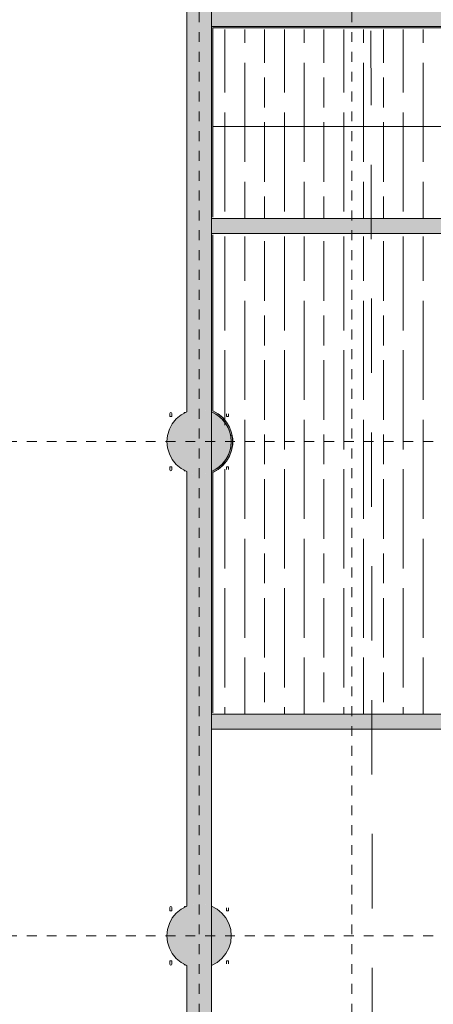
# Model space of a CAD drawing. Header units: millimetres. Extents: x 4.1 to 90.4, y -1.2 to 68.4.
# Tile 19 of 256: x 15.7 to 19.9, y 50 to 60. Entities that reach past the tile are written whole.
import ezdxf

# ---------------------------------------------------------------- set-up
doc = ezdxf.new("R2010")
doc.units = ezdxf.units.MM
doc.linetypes.add('Dash Dot 3_16_', pattern=[0.007938, 0.004763, -0.001587, 0, -0.001587])
doc.linetypes.add('JIS_02_0.7', pattern=[1.35, 0.75, -0.6])
doc.layers.add('A-DETL', color=94, linetype='Continuous', lineweight=5, true_color=0x00a600)
for name, color, linetype, lineweight in [('A-FLOR-LEVL', 7, 'Continuous', 5), ('A-FLOR-PATT', 7, 'Continuous', 15), ('A-WALL', 7, 'Continuous', 5), ('A-WALL-PATT', 7, 'Continuous', 13), ('I-WALL', 7, 'Continuous', 5), ('S-COLS', 7, 'Continuous', 5), ('S-GRID', 7, 'Continuous', 9), ('S-RBAR', 7, 'Continuous', 5)]:
    doc.layers.add(name, color=color, linetype=linetype, lineweight=lineweight)
pattern_1 = [(90, (235.76847, -27.8593), (0.6, 0), [1, -0.2]), (90, (235.96847, -28.0593), (0.6, 0), [0.6, -0.15, 0.3, -0.15]), (90, (236.16847, -28.3593), (0.6, 0), [1, -0.2])]

# ---------------------------------------------------------------- blocks, each defined once
blk = doc.blocks.new('MUC-ENT-EXE-GOE-M3D-TZN-TNV-V21 _Principe Piscine_-D_rvt-1-MUC-LAG-PRO-PLA-ARC-TZN-SS01-AP04B-04RP Maçonnerie')
at = {"layer": 'A-WALL-PATT', "lineweight": 5, "true_color": 0x808080}
h = blk.add_hatch(color=8, dxfattribs=at)
h.paths.add_polyline_path([(-218.4109, 64.7389), (-218.1609, 64.7389), (-218.1609, 71.564), (-218.2221, 71.5453), (-218.2859, 71.539), (-218.3496, 71.5453), (-218.4109, 71.564), (-218.4109, 64.9282)])
h.paths.add_polyline_path([(-218.4109, 72.164), (-218.3496, 72.1827), (-218.2859, 72.189), (-218.2221, 72.1827), (-218.1609, 72.164), (-218.1609, 78.2797), (-218.2221, 78.261), (-218.2859, 78.2547), (-218.3496, 78.261), (-218.4109, 78.2797), (-218.4109, 72.4296)])
h.paths.add_polyline_path([(-218.1609, 78.8797), (-218.1609, 83.2635), (-218.2221, 83.2448), (-218.2859, 83.2385), (-218.3496, 83.2448), (-218.4109, 83.2635), (-218.4109, 78.8797), (-218.3496, 78.8983), (-218.2859, 78.9047), (-218.2221, 78.8983), (-218.1979, 78.891)])
h.paths.add_polyline_path([(-218.1609, 83.8635), (-218.1609, 89.3404), (-218.4109, 89.3404), (-218.4109, 83.8635), (-218.3496, 83.8822), (-218.2859, 83.8885), (-218.2221, 83.8822), (-218.1979, 83.8748)])
at = {"layer": 'S-COLS', "lineweight": 5, "true_color": 0x808080}
for points in [[(-218.2859, 83.2385), (-218.2432, 83.2413), (-218.1979, 83.2509), (-218.1609, 83.2635), (-218.1048, 83.2936), (-218.0557, 83.334), (-218.0155, 83.3832), (-217.9855, 83.4394), (-217.9671, 83.5002), (-217.9609, 83.5635), (-217.9671, 83.6268), (-217.9855, 83.6877), (-218.0155, 83.7438), (-218.0557, 83.793), (-218.1048, 83.8334), (-218.1609, 83.8635), (-218.2013, 83.8773), (-218.2432, 83.8857), (-218.2859, 83.8885), (-218.3286, 83.8857), (-218.3704, 83.8773), (-218.4109, 83.8635), (-218.4669, 83.8334), (-218.516, 83.793), (-218.5563, 83.7438), (-218.5862, 83.6877), (-218.6047, 83.6268), (-218.6109, 83.5635), (-218.6047, 83.5002), (-218.5862, 83.4394), (-218.5563, 83.3832), (-218.516, 83.334), (-218.4669, 83.2936), (-218.4109, 83.2635), (-218.3704, 83.2497), (-218.3286, 83.2413)], [(-218.2859, 78.2547), (-218.2432, 78.2575), (-218.1979, 78.267), (-218.1609, 78.2797), (-218.1048, 78.3097), (-218.0557, 78.3502), (-218.0155, 78.3994), (-217.9855, 78.4555), (-217.9671, 78.5164), (-217.9609, 78.5797), (-217.9671, 78.6429), (-217.9855, 78.7038), (-218.0155, 78.7599), (-218.0557, 78.8091), (-218.1048, 78.8496), (-218.1609, 78.8797), (-218.2013, 78.8935), (-218.2432, 78.9018), (-218.2859, 78.9047), (-218.3286, 78.9018), (-218.3704, 78.8935), (-218.4109, 78.8797), (-218.4669, 78.8496), (-218.516, 78.8091), (-218.5563, 78.7599), (-218.5862, 78.7038), (-218.6047, 78.6429), (-218.6109, 78.5797), (-218.6047, 78.5164), (-218.5862, 78.4555), (-218.5563, 78.3994), (-218.516, 78.3502), (-218.4669, 78.3097), (-218.4109, 78.2797), (-218.3704, 78.2658), (-218.3286, 78.2575)]]:
    blk.add_hatch(color=8, dxfattribs=at).paths.add_polyline_path(points)
at = {"layer": 'A-WALL', "lineweight": 15}
for p, q in [((-218.4109, 89.3404), (-218.4109, 83.8635)), ((-218.1609, 83.8635), (-218.1609, 89.3404)), ((-218.4109, 83.2635), (-218.4109, 78.8797)), ((-218.1609, 78.8797), (-218.1609, 83.2635)), ((-218.4109, 78.2797), (-218.4109, 72.164)), ((-218.1609, 72.164), (-218.1609, 78.2797))]:
    blk.add_line(p, q, dxfattribs=at)
at = {"layer": 'S-COLS', "color": 7, "lineweight": 15, "flags": 128}
for points in [[(-218.4109, 83.8635), (-218.4669, 83.8334), (-218.516, 83.793), (-218.5563, 83.7438), (-218.5862, 83.6877), (-218.6047, 83.6268), (-218.6109, 83.5635), (-218.6047, 83.5002), (-218.5862, 83.4394), (-218.5563, 83.3832), (-218.516, 83.334), (-218.4669, 83.2936), (-218.4109, 83.2635)], [(-218.1609, 83.2635), (-218.1048, 83.2936), (-218.0557, 83.334), (-218.0155, 83.3832), (-217.9855, 83.4394), (-217.9671, 83.5002), (-217.9609, 83.5635), (-217.9671, 83.6268), (-217.9855, 83.6877), (-218.0155, 83.7438), (-218.0557, 83.793), (-218.1048, 83.8334), (-218.1609, 83.8635)], [(-218.4109, 78.8797), (-218.4669, 78.8496), (-218.516, 78.8091), (-218.5563, 78.7599), (-218.5862, 78.7038), (-218.6047, 78.6429), (-218.6109, 78.5797), (-218.6047, 78.5164), (-218.5862, 78.4555), (-218.5563, 78.3994), (-218.516, 78.3502), (-218.4669, 78.3097), (-218.4109, 78.2797)], [(-218.1609, 78.2797), (-218.1048, 78.3097), (-218.0557, 78.3502), (-218.0155, 78.3994), (-217.9855, 78.4555), (-217.9671, 78.5164), (-217.9609, 78.5797), (-217.9671, 78.6429), (-217.9855, 78.7038), (-218.0155, 78.7599), (-218.0557, 78.8091), (-218.1048, 78.8496), (-218.1609, 78.8797)]]:
    blk.add_lwpolyline(points, dxfattribs=at)
at = {"layer": 'S-GRID', "color": 8, "linetype": 'Dash Dot 3_16_', "true_color": 0x808080}
for p, q in [((-218.2859, 94.4948), (-218.2859, 63.1588)), ((-216.7441, 94.4948), (-216.7441, 56.2187)), ((-231.0244, 83.5635), (-169.5571, 83.5635)), ((-231.0244, 78.5797), (-169.5571, 78.5797))]:
    blk.add_line(p, q, dxfattribs=at)
at = {"layer": 'S-RBAR', "color": 9, "lineweight": 9, "true_color": 0xc0c0c0}
for p, q in [((-218.5809, 83.8485), (-218.5809, 83.8166)), ((-218.5809, 83.8166), (-218.5609, 83.8166)), ((-218.5609, 83.8485), (-218.5609, 83.8166)), ((-218.0109, 83.8452), (-218.0109, 83.8166)), ((-218.0109, 83.8166), (-217.9909, 83.8166)), ((-217.9909, 83.8452), (-217.9909, 83.8166)), ((-218.5609, 83.3104), (-218.5809, 83.3104)), ((-218.5809, 83.2786), (-218.5809, 83.3104)), ((-218.5609, 83.2786), (-218.5609, 83.3104)), ((-217.9909, 83.3104), (-218.0109, 83.3104)), ((-218.0109, 83.2819), (-218.0109, 83.3104)), ((-217.9909, 83.2819), (-217.9909, 83.3104)), ((-218.5809, 78.8646), (-218.5809, 78.8328)), ((-218.5609, 78.8646), (-218.5609, 78.8328)), ((-218.0109, 78.8613), (-218.0109, 78.8328)), ((-217.9909, 78.8613), (-217.9909, 78.8328)), ((-218.5809, 78.8328), (-218.5609, 78.8328)), ((-218.0109, 78.8328), (-217.9909, 78.8328)), ((-218.5609, 78.3265), (-218.5809, 78.3265)), ((-218.5809, 78.2947), (-218.5809, 78.3265)), ((-218.5609, 78.2947), (-218.5609, 78.3265)), ((-217.9909, 78.3265), (-218.0109, 78.3265)), ((-218.0109, 78.298), (-218.0109, 78.3265)), ((-217.9909, 78.298), (-217.9909, 78.3265))]:
    blk.add_line(p, q, dxfattribs=at)
for centre, start, end in [((-218.5709, 83.8485), 0, 180), ((-218.4284, 83.8485), 60, 178.54743), ((-218.5709, 83.2785), 180, 0), ((-218.4284, 83.2785), 181.45257, 300), ((-218.5709, 78.8647), 0, 180), ((-218.4284, 78.8647), 60, 178.54743), ((-218.5709, 78.2947), 180, 0), ((-218.4284, 78.2947), 181.45257, 300)]:
    blk.add_arc(centre, 0.01, start, end, dxfattribs=at)

msp = doc.modelspace()

# ---------------------------------------------------------------- block references
at = {"lineweight": 5}
msp.add_blockref('MUC-ENT-EXE-GOE-M3D-TZN-TNV-V21 _Principe Piscine_-D_rvt-1-MUC-LAG-PRO-PLA-ARC-TZN-SS01-AP04B-04RP Maçonnerie', (235.7946, -27.8436), dxfattribs=at)

# ---------------------------------------------------------------- next in the draw order: hatches: boundary and pattern name
at = {"layer": 'A-FLOR-PATT', "true_color": 0x000000}
h = msp.add_hatch(dxfattribs=at)
h.set_pattern_fill('GOST_WOOD', color=18, scale=0.1, style=0)
h.set_pattern_definition(pattern_1)
h.paths.add_polyline_path([(21.7999, 57.9692), (24.4393, 57.9692), (24.4393, 58.0542), (24.4543, 58.0542), (24.4543, 58.9542), (24.4393, 58.9542), (24.4393, 59.8777), (17.6226, 59.8777), (17.6226, 57.9692), (20.999, 57.9692)])
h = msp.add_hatch(dxfattribs=at)
h.set_pattern_fill('GOST_WOOD', color=18, scale=0.1, style=0)
h.set_pattern_definition(pattern_1)
h.paths.add_polyline_path([(20.652, 52.969), (20.7676, 52.969), (20.7676, 56.8042), (20.7826, 56.8042), (20.7827, 56.8442), (20.8162, 56.8442), (20.8162, 57.6642), (20.7826, 57.6642), (20.7826, 57.7042), (20.7676, 57.7042), (20.7676, 57.7892), (17.6226, 57.7892), (17.6226, 56.0141), (17.6227, 56.014), (17.6749, 55.9846), (17.7211, 55.9466), (17.7621, 55.8972), (17.7901, 55.8493), (17.8108, 55.7931), (17.8213, 55.7341), (17.8212, 55.6731), (17.8076, 55.6061), (17.7873, 55.5535), (17.753, 55.4985), (17.7127, 55.454), (17.6633, 55.4162), (17.6226, 55.3944), (17.6226, 52.969), (19.0795, 52.969)])
h.paths.add_polyline_path([(19.9626, 57.6242), (19.9626, 57.6642), (20.7826, 57.6642), (20.7826, 57.6242), (20.143, 57.6242)])
at = {"layer": 'A-WALL-PATT', "lineweight": 5, "true_color": 0xc0c0c0}
for points in [[(24.4664, 59.8943), (24.4804, 59.8943), (24.4804, 59.9083), (17.6337, 59.9083), (17.6337, 59.8943), (23.7638, 59.8943)], [(17.6337, 57.9839), (17.6477, 57.9849), (17.6477, 59.8943), (17.6337, 59.8933), (17.6337, 57.9849)], [(17.6477, 56.0291), (17.6477, 57.8059), (17.6337, 57.8049), (17.6337, 56.035), (17.6408, 56.0321)], [(17.6337, 55.4048), (17.6477, 55.4107), (17.6998, 55.4399), (17.7461, 55.4779), (17.7849, 55.5234), (17.8152, 55.575), (17.8359, 55.6311), (17.8464, 55.69), (17.8464, 55.7498), (17.8359, 55.8087), (17.8152, 55.8648), (17.7849, 55.9164), (17.7461, 55.9619), (17.6998, 55.9999), (17.6407, 56.0321), (17.6337, 56.035), (17.6337, 56.0199), (17.6897, 55.9898), (17.7388, 55.9494), (17.7791, 55.9002), (17.809, 55.8441), (17.8275, 55.7832), (17.8337, 55.7199), (17.8275, 55.6566), (17.809, 55.5957), (17.7791, 55.5396), (17.7388, 55.4904), (17.6897, 55.45), (17.6337, 55.4199)], [(17.6477, 52.9836), (17.6477, 55.4107), (17.6337, 55.4037), (17.6337, 52.9836)]]:
    msp.add_hatch(color=9, dxfattribs=at).paths.add_polyline_path(points)
at = {"layer": 'I-WALL'}
for points in [[(20.7751, 59.9083), (20.7751, 60.0583), (17.6337, 60.0583), (17.6337, 59.9083), (20.4747, 59.9083)], [(20.7751, 57.8199), (20.7751, 57.9699), (17.6337, 57.9699), (17.6337, 57.8199), (20.4747, 57.8199)], [(17.6488, 55.4101), (17.701, 55.4395), (17.7472, 55.4776), (17.786, 55.5232), (17.8162, 55.5749), (17.8369, 55.6311), (17.8474, 55.69), (17.8474, 55.7499), (17.8369, 55.8088), (17.8162, 55.865), (17.7859, 55.9167), (17.7471, 55.9623), (17.7009, 56.0004), (17.6998, 55.9999), (17.7461, 55.9619), (17.7849, 55.9164), (17.8152, 55.8648), (17.8359, 55.8087), (17.8464, 55.7498), (17.8464, 55.69), (17.8359, 55.6311), (17.8123, 55.5701), (17.7849, 55.5234), (17.7461, 55.4779), (17.6998, 55.4399), (17.6477, 55.4107)], [(20.8087, 52.8196), (20.8087, 52.9696), (17.6337, 52.9696), (17.6337, 52.8196), (20.7947, 52.8196)]]:
    msp.add_hatch(color=9, dxfattribs=at).paths.add_polyline_path(points)

# ---------------------------------------------------------------- next in the draw order: linework, layer by layer
at = {"layer": 'A-DETL', "color": 9, "linetype": 'JIS_02_0.7', "lineweight": 9, "true_color": 0xc0c0c0}
msp.add_line((19.2848, 28.0628), (19.2372, 64.5703), dxfattribs=at)
at = {"layer": 'A-FLOR-LEVL', "color": 9, "true_color": 0xc0c0c0}
for p, q in [((17.6337, 47.938), (17.6337, 58.8968)), ((20.8087, 58.8968), (17.6487, 58.8968))]:
    msp.add_line(p, q, dxfattribs=at)
at = {"layer": 'A-WALL'}
for p, q in [((17.6477, 59.8943), (24.4664, 59.8943)), ((17.6477, 57.9839), (17.6477, 59.8943)), ((17.6477, 56.0302), (17.6477, 57.8059)), ((17.6477, 56.0291), (17.6477, 56.0302)), ((17.6477, 55.4096), (17.6477, 55.4107)), ((17.6477, 52.9836), (17.6477, 55.4096))]:
    msp.add_line(p, q, dxfattribs=at)
at = {"layer": 'A-WALL', "flags": 128}
msp.add_lwpolyline([(17.6477, 55.4107), (17.6998, 55.4399), (17.7461, 55.4779), (17.7849, 55.5234), (17.8152, 55.575), (17.8359, 55.6311), (17.8464, 55.69), (17.8464, 55.7498), (17.8359, 55.8087), (17.8152, 55.8648), (17.7849, 55.9164), (17.7461, 55.9619), (17.6998, 55.9999), (17.6477, 56.0291)], dxfattribs=at)
at = {"layer": 'I-WALL', "lineweight": 13}
for p, q in [((17.6337, 61.4968), (17.6337, 57.9849)), ((17.6337, 59.9083), (24.4804, 59.9083)), ((17.6487, 59.8933), (24.4654, 59.8933)), ((17.6487, 57.9849), (17.6487, 59.8933)), ((17.6337, 57.9699), (17.6337, 57.8199)), ((24.4804, 57.9699), (17.6337, 57.9699)), ((17.6337, 57.8199), (20.8087, 57.8199)), ((17.6337, 57.8049), (17.6337, 56.0199)), ((17.6487, 56.0297), (17.6487, 57.8049)), ((17.6337, 55.4199), (17.6337, 52.9846)), ((17.6487, 52.9846), (17.6487, 55.4101)), ((17.6337, 52.9696), (17.6337, 52.8196)), ((20.781, 52.9696), (17.6337, 52.9696)), ((17.6337, 52.8196), (20.8087, 52.8196))]:
    msp.add_line(p, q, dxfattribs=at)
at = {"layer": 'I-WALL', "lineweight": 13, "flags": 128}
msp.add_lwpolyline([(17.6488, 55.4101), (17.7009, 55.4394), (17.7471, 55.4775), (17.7859, 55.5231), (17.8162, 55.5748), (17.8369, 55.631), (17.8474, 55.69), (17.8474, 55.7498), (17.8369, 55.8088), (17.8162, 55.865), (17.7859, 55.9167), (17.7471, 55.9623), (17.7009, 56.0004), (17.6488, 56.0297)], dxfattribs=at)
at = {"layer": 'I-WALL', "lineweight": 13}
msp.add_arc((17.5087, 55.7199), 0.325, 292.61986, 67.38014, dxfattribs=at)

doc.saveas('drawing.dxf')
